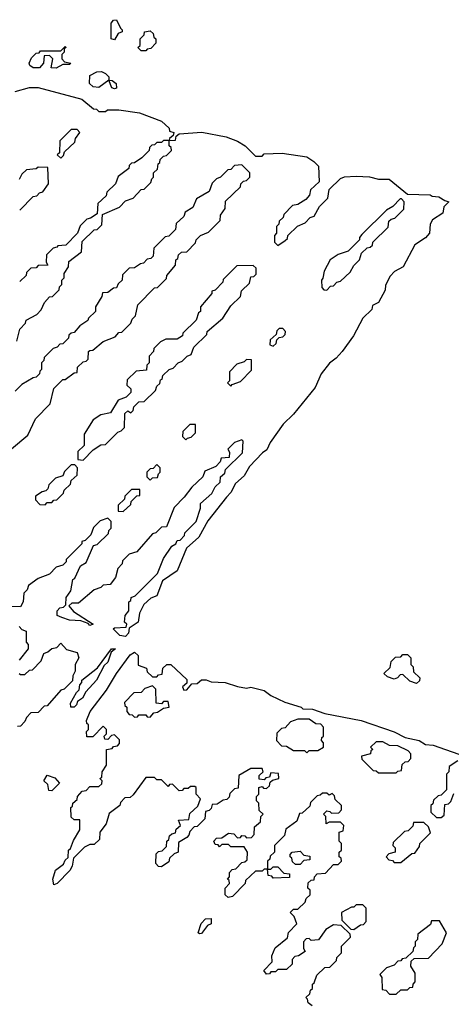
# Model space of a CAD drawing. Extents: x 2708302 to 2968450, y 494490 to 722710.
# Tile 240 of 256: x 2881292 to 2883221, y 682855 to 687260. Entities that reach past the tile are written whole.
import ezdxf

# ---------------------------------------------------------------- set-up
doc = ezdxf.new("R2010")
doc.units = 0

msp = doc.modelspace()

# ---------------------------------------------------------------- linework, layer by layer
at = {"layer": '0CON20XD'}
for points in [[(2881715, 687170), (2881700, 687175), (2881700, 687245), (2881711.7, 687258.3), (2881725, 687260), (2881741.7, 687221.7), (2881750, 687215), (2881750, 687205), (2881731.7, 687198.3), (2881715, 687170)], [(2881855, 687120), (2881835, 687120), (2881820, 687135), (2881830, 687145), (2881830, 687175), (2881848.3, 687191.7), (2881850, 687205), (2881875, 687210), (2881888.3, 687198.3), (2881891.7, 687181.7), (2881900, 687175), (2881900, 687155), (2881878.3, 687131.7), (2881861.7, 687128.3), (2881855, 687120)], [(2881455, 687043.8), (2881432.5, 687045), (2881440, 687085), (2881425, 687100), (2881401.7, 687098.3), (2881397.5, 687065), (2881380, 687045), (2881352.5, 687045), (2881336.7, 687055), (2881333.8, 687066.2), (2881345, 687090), (2881365, 687110), (2881378.3, 687111.7), (2881385, 687120), (2881475, 687120), (2881495, 687140), (2881500, 687135), (2881490, 687130), (2881490, 687115), (2881480, 687105), (2881480, 687085), (2881491.7, 687071.7), (2881520, 687065), (2881515, 687060), (2881485, 687060), (2881455, 687043.8)], [(2881715, 686950), (2881704, 686955), (2881690, 686990), (2881645, 686957.1), (2881620.2, 686960.2), (2881604.2, 686975), (2881605, 687010), (2881637, 687027), (2881657.5, 687027.5), (2881675, 687020), (2881690, 687005), (2881690, 686990), (2881705, 686987.5), (2881722.5, 686975), (2881725, 686954), (2881715, 686950)], [(2881271.7, 686938.3), (2881335, 686956.7), (2881375, 686956.2), (2881570, 686905), (2881621.7, 686861.7), (2881635, 686860), (2881645, 686850), (2881675, 686850), (2881683.6, 686856.4), (2881735, 686856.7), (2881827, 686843), (2881925, 686806.7), (2881960, 686775), (2881961.7, 686761.7), (2881980, 686755), (2881978.3, 686741.7), (2881961.7, 686728.3), (2881960, 686720), (2881988.3, 686721.7), (2881991.7, 686738.3), (2882005, 686750), (2882106.1, 686756.1), (2882215, 686736), (2882265, 686716.2), (2882300, 686695), (2882345, 686650), (2882375, 686650), (2882385, 686660), (2882465, 686663.3), (2882575, 686646.2), (2882606.1, 686626.1), (2882627.5, 686605), (2882630, 686535), (2882591.7, 686498.3), (2882587.5, 686475), (2882570, 686455), (2882535, 686432.5), (2882511.7, 686428.3), (2882471.7, 686388.3), (2882470, 686375), (2882451.7, 686358.3), (2882450, 686345), (2882440, 686335), (2882440, 686305), (2882430, 686295), (2882430, 686265), (2882445, 686250), (2882478.3, 686271.7), (2882488.3, 686281.7), (2882490, 686295), (2882533.6, 686336.4), (2882568.3, 686351.7), (2882590, 686375), (2882608.3, 686381.7), (2882632.5, 686425), (2882668.3, 686461.7), (2882675, 686500), (2882725, 686550), (2882743, 686557), (2882795, 686560), (2882855, 686556.7), (2882895, 686546.7), (2882943.3, 686546.7), (2883025, 686480), (2883126.4, 686476.4), (2883135, 686470), (2883165, 686467.5), (2883191.7, 686451.7), (2883210, 686445), (2883187.5, 686422.5), (2883182.5, 686395), (2883136.7, 686365), (2883126.7, 686345), (2883123.8, 686305), (2883105, 686283.8), (2883057.5, 686252.5), (2883006.2, 686155), (2882966.7, 686133.3), (2882947.5, 686112.5), (2882927.5, 686072.5), (2882925, 686050), (2882896, 685995), (2882868.8, 685981.2), (2882865, 685963.3), (2882826.2, 685925), (2882783.3, 685845), (2882733.8, 685775), (2882706.2, 685745), (2882676, 685724), (2882638.8, 685675), (2882612, 685615), (2882516.2, 685495), (2882469.6, 685450.5), (2882411.7, 685368.3), (2882396.2, 685335), (2882377.1, 685322.9), (2882318.9, 685261.1), (2882295, 685220), (2882256.7, 685185), (2882236.2, 685145), (2882215.8, 685124.2)], [(2881475, 686640), (2881488.3, 686651.7), (2881491.7, 686668.3), (2881538.3, 686711.7), (2881541.7, 686728.3), (2881560, 686755), (2881548.3, 686768.3), (2881521.7, 686768.3), (2881471.7, 686718.3), (2881470, 686665), (2881460, 686655), (2881475, 686640)], [(2881278.3, 685821.7), (2881292.5, 685875), (2881318.3, 685901.7), (2881320, 685915), (2881368.3, 685941.7), (2881388.3, 685961.7), (2881402.5, 685995), (2881425, 686020), (2881438.3, 686021.7), (2881468.3, 686051.7), (2881470, 686065), (2881480, 686075), (2881480, 686095), (2881490, 686105), (2881490, 686125), (2881510, 686155), (2881511.7, 686178.3), (2881568.3, 686221.7), (2881571.7, 686268.3), (2881625, 686320), (2881638.3, 686321.7), (2881658.3, 686341.7), (2881661.7, 686388.3), (2881738.3, 686421.7), (2881765, 686450), (2881798.3, 686461.7), (2881835, 686500), (2881848.3, 686501.7), (2881878.3, 686531.7), (2881881.7, 686548.3), (2881890, 686555), (2881890, 686575), (2881908.3, 686591.7), (2881910, 686615), (2881918.3, 686621.7), (2881920, 686635), (2881935, 686650), (2881948.3, 686651.7), (2881970, 686675), (2881968.3, 686688.3), (2881960, 686695), (2881960, 686720), (2881935, 686720), (2881925, 686710), (2881905, 686710), (2881895, 686700), (2881881.7, 686698.3), (2881871.7, 686688.3), (2881870, 686675), (2881838.3, 686641.7), (2881805, 686620), (2881791.7, 686618.3), (2881781.7, 686608.3), (2881780, 686595), (2881731.7, 686558.3), (2881720, 686525), (2881681.7, 686488.3), (2881678.3, 686471.7), (2881641.7, 686438.3), (2881638.3, 686391.7), (2881608.3, 686371.7), (2881591.7, 686368.3), (2881561.7, 686338.3), (2881550, 686305), (2881498.3, 686251.7), (2881461.7, 686248.3), (2881458.3, 686241.7), (2881441.7, 686238.3), (2881411.7, 686208.3), (2881410, 686175), (2881418.3, 686161.7), (2881375, 686160), (2881365, 686150), (2881341.7, 686148.3), (2881321.7, 686128.3), (2881320, 686115), (2881291.7, 686088.3)], [(2881255, 685340), (2881328.3, 685401.7), (2881362.5, 685475), (2881428.3, 685541.7), (2881445, 685610), (2881485, 685650), (2881495, 685650), (2881535, 685680), (2881548.3, 685681.7), (2881550, 685705), (2881575, 685730), (2881588.3, 685731.7), (2881598.3, 685741.7), (2881600, 685775), (2881605, 685780), (2881618.3, 685781.7), (2881665, 685820), (2881718.3, 685841.7), (2881735, 685860), (2881748.3, 685861.7), (2881788.3, 685901.7), (2881795, 685920), (2881810, 685935), (2881820, 685985), (2881895, 686060), (2881908.3, 686061.7), (2881948.3, 686101.7), (2881950, 686115), (2881988.3, 686161.7), (2881990, 686185), (2881998.3, 686191.7), (2882001.7, 686208.3), (2882015, 686220), (2882038.3, 686221.7), (2882078.3, 686261.7), (2882080, 686275), (2882100, 686295), (2882135, 686310), (2882188.3, 686361.7), (2882190, 686385), (2882210, 686415), (2882211.7, 686448.3), (2882278.3, 686511.7), (2882280, 686525), (2882291.7, 686538.3), (2882305, 686540), (2882320, 686555), (2882320, 686575), (2882285, 686610), (2882251.7, 686608.3), (2882235, 686590), (2882221.7, 686588.3), (2882190, 686555), (2882171.7, 686548.3), (2882151.7, 686528.3), (2882138.3, 686491.7), (2882081.7, 686458.3), (2882065, 686420), (2882031.7, 686398.3), (2882025, 686380), (2881991.7, 686348.3), (2881988.3, 686321.7), (2881958.3, 686291.7), (2881941.7, 686288.3), (2881891.7, 686238.3), (2881888.3, 686201.7), (2881878.3, 686191.7), (2881861.7, 686188.3), (2881845, 686170), (2881831.7, 686168.3), (2881805, 686150), (2881781.7, 686148.3), (2881751.7, 686118.3), (2881750, 686095), (2881731.7, 686078.3), (2881725, 686060), (2881711.7, 686058.3), (2881685, 686040), (2881661.7, 686038.3), (2881658.3, 686021.7), (2881630, 685975), (2881630, 685955), (2881600, 685925), (2881596.4, 685913.6), (2881560, 685890), (2881535, 685860), (2881521.7, 685858.3), (2881511.7, 685848.3), (2881510, 685835), (2881485, 685810), (2881471.7, 685808.3), (2881460, 685795), (2881441.7, 685788.3), (2881401.7, 685748.3), (2881400, 685735), (2881390, 685725), (2881390, 685695), (2881381.7, 685688.3), (2881380, 685675), (2881365, 685660), (2881351.7, 685658.3), (2881301.7, 685628.3), (2881271.7, 685598.3)], [(2881291.7, 686408.3), (2881351.7, 686468.3), (2881368.3, 686471.7), (2881380, 686485), (2881395, 686490), (2881420, 686525), (2881418.3, 686598.3), (2881375, 686600), (2881365, 686592.5), (2881321.7, 686588.3), (2881301.7, 686568.3), (2881290, 686545)], [(2882665, 686050), (2882681.7, 686068.3), (2882695, 686070), (2882710, 686085), (2882725, 686090), (2882769.3, 686130.7), (2882785, 686160), (2882810, 686185), (2882820, 686215), (2882845, 686240), (2882858.3, 686241.7), (2882868.3, 686251.7), (2882870, 686265), (2882938.3, 686331.7), (2882941.7, 686358.3), (2882951.7, 686368.3), (2882968.3, 686371.7), (2883008.3, 686411.7), (2883010, 686445), (2882998.3, 686458.3), (2882991.7, 686458.3), (2882960, 686425), (2882931.7, 686408.3), (2882821.7, 686298.3), (2882810, 686285), (2882810, 686275), (2882760, 686225), (2882715, 686210), (2882680, 686185), (2882652.5, 686135), (2882647, 686103), (2882640, 686095), (2882641.7, 686061.7), (2882651.7, 686051.7), (2882665, 686050)], [(2881575, 685290), (2881620, 685335), (2881655, 685357.5), (2881675, 685360), (2881730, 685415), (2881745, 685420), (2881760, 685435), (2881761.7, 685498.3), (2881775, 685510), (2881788.3, 685501.7), (2881798.3, 685511.7), (2881801.7, 685528.3), (2881825, 685550), (2881848.3, 685551.7), (2881898.3, 685601.7), (2881905, 685620), (2881918.3, 685631.7), (2881921.7, 685648.3), (2881928.3, 685651.7), (2881931.7, 685668.3), (2881960, 685695), (2881978.3, 685701.7), (2882000, 685725), (2882018.3, 685731.7), (2882040, 685755), (2882058.3, 685761.7), (2882070, 685795), (2882128.3, 685851.7), (2882130, 685865), (2882200, 685925), (2882235, 685980), (2882278.3, 686021.7), (2882283, 686047), (2882318.3, 686081.7), (2882325, 686110), (2882338.3, 686111.7), (2882348.3, 686121.7), (2882348.3, 686148.3), (2882335, 686160), (2882261.7, 686158.3), (2882201.7, 686098.3), (2882200, 686085), (2882165, 686050), (2882150, 686045), (2882150, 686035), (2882100, 685975), (2882100, 685955), (2882091.7, 685948.3), (2882080, 685915), (2882021.7, 685858.3), (2882020, 685845), (2881995, 685830), (2881945, 685830), (2881921.7, 685818.3), (2881891.7, 685788.3), (2881890, 685775), (2881870, 685755), (2881870, 685725), (2881860, 685715), (2881858.3, 685691.7), (2881811.7, 685688.3), (2881771.7, 685648.3), (2881770, 685625), (2881788.3, 685608.3), (2881788.3, 685591.7), (2881768.3, 685571.7), (2881731.7, 685558.3), (2881698.3, 685501.7), (2881655, 685492.5), (2881620, 685470), (2881580, 685405), (2881580, 685355), (2881551.7, 685328.3), (2881551.7, 685291.7), (2881575, 685290)], [(2882425, 685800), (2882438.3, 685811.7), (2882441.7, 685828.3), (2882451.7, 685838.3), (2882468.3, 685841.7), (2882478.3, 685851.7), (2882480, 685865), (2882468.3, 685878.3), (2882451.7, 685878.3), (2882441.7, 685868.3), (2882438.3, 685851.7), (2882411.7, 685828.3), (2882410, 685805), (2882425, 685800)], [(2882235, 685620), (2882241.7, 685628.3), (2882278.3, 685641.7), (2882328.3, 685691.7), (2882328.3, 685738.3), (2882305, 685740), (2882295, 685730), (2882261.7, 685718.3), (2882230, 685685), (2882230, 685645), (2882220, 685635), (2882235, 685620)], [(2882035, 685380), (2882041.7, 685388.3), (2882058.3, 685391.7), (2882078.3, 685411.7), (2882078.3, 685448.3), (2882051.7, 685448.3), (2882021.7, 685418.3), (2882020, 685395), (2882035, 685380)], [(2881765, 684500), (2881740, 684505), (2881710, 684535), (2881715, 684540), (2881768.3, 684541.7), (2881770, 684555), (2881760, 684565), (2881762.5, 684595), (2881780, 684615), (2881780, 684655), (2881788.3, 684661.7), (2881790, 684675), (2881808.3, 684681.7), (2881908.3, 684781.7), (2881935, 684850), (2881972.5, 684905), (2881990, 684915), (2881995, 684930), (2882008.3, 684931.7), (2882028.3, 684951.7), (2882030, 684965), (2882080, 685015), (2882100, 685075), (2882100, 685095), (2882150, 685140), (2882165, 685170), (2882188.3, 685191.7), (2882190, 685215), (2882208.3, 685231.7), (2882211.7, 685248.3), (2882288.3, 685321.7), (2882290, 685375), (2882285, 685380), (2882251.7, 685368.3), (2882221.7, 685338.3), (2882230, 685325), (2882228.3, 685301.7), (2882191.7, 685298.3), (2882188.3, 685281.7), (2882168.3, 685261.7), (2882120, 685240), (2882110, 685215), (2882060.7, 685169.3), (2882026.4, 685123.6), (2881981.7, 685078.3), (2881948.3, 684991.7), (2881925, 684990), (2881900, 684965), (2881885, 684960), (2881815, 684880), (2881781.7, 684868.3), (2881751.7, 684838.3), (2881750, 684825), (2881730, 684805), (2881720, 684765), (2881696.4, 684733.6), (2881665, 684730), (2881655, 684720), (2881625, 684710), (2881555, 684650), (2881525, 684650), (2881511.7, 684638.3), (2881531.7, 684611.7), (2881620, 684555), (2881605, 684550), (2881598.3, 684558.3), (2881565, 684570), (2881515, 684573.8), (2881480, 684585), (2881460, 684595), (2881460, 684615), (2881471.7, 684628.3), (2881488.3, 684631.7), (2881498.3, 684641.7), (2881500, 684675), (2881520, 684705), (2881530, 684755), (2881538.3, 684761.7), (2881563.6, 684816.4), (2881588.3, 684831.7), (2881621.7, 684908.3), (2881638.3, 684911.7), (2881688.3, 684961.7), (2881690, 684975), (2881700, 684985), (2881700, 685015), (2881685, 685030), (2881651.7, 685018.3), (2881621.7, 684988.3), (2881610, 684955), (2881585, 684930), (2881570, 684925), (2881570, 684915), (2881500, 684845), (2881500, 684835), (2881485, 684820), (2881455, 684810), (2881425, 684780), (2881375, 684760), (2881331.7, 684728.3), (2881325, 684710), (2881310, 684695), (2881307.5, 684655), (2881295, 684632.5), (2881252.5, 684635)], [(2881405, 685090), (2881415, 685100), (2881435, 685100), (2881445, 685110), (2881458.3, 685111.7), (2881488.3, 685141.7), (2881490, 685155), (2881518.3, 685181.7), (2881521.7, 685198.3), (2881548.3, 685221.7), (2881550, 685255), (2881538.3, 685268.3), (2881521.7, 685268.3), (2881491.7, 685238.3), (2881485, 685220), (2881451.7, 685208.3), (2881421.7, 685178.3), (2881418.3, 685161.7), (2881408.3, 685151.7), (2881391.7, 685148.3), (2881361.7, 685128.3), (2881361.7, 685111.7), (2881381.7, 685091.7), (2881405, 685090)], [(2881875, 685200), (2881885, 685210), (2881908.3, 685211.7), (2881911.7, 685228.3), (2881920, 685235), (2881920, 685255), (2881905, 685270), (2881888.3, 685251.7), (2881875, 685250), (2881860, 685235), (2881860, 685215), (2881875, 685200)], [(2881755, 685060), (2881788.3, 685091.7), (2881790, 685105), (2881815, 685130), (2881828.3, 685131.7), (2881828.3, 685158.3), (2881791.7, 685158.3), (2881761.7, 685128.3), (2881760, 685115), (2881731.7, 685088.3), (2881731.7, 685061.7), (2881755, 685060)], [(2882215.8, 685124.2), (2882132.5, 685017.5), (2882092.5, 684945), (2882036.7, 684895), (2881995, 684793.8), (2881930, 684750), (2881905, 684682.5), (2881877.5, 684672.5), (2881847, 684643), (2881827.5, 684605), (2881821.2, 684565), (2881781.7, 684538.3), (2881778.8, 684515), (2881765, 684500)], [(2881290, 684545), (2881301.7, 684531.7), (2881320, 684525), (2881320, 684475), (2881330, 684465), (2881330, 684445), (2881290, 684395)], [(2881290, 684335), (2881295, 684330), (2881315, 684330), (2881335, 684350), (2881348.3, 684351.7), (2881388.3, 684391.7), (2881400, 684425), (2881418.3, 684431.7), (2881435, 684447.5), (2881458.3, 684451.7), (2881475, 684470), (2881501.7, 684441.7), (2881548.3, 684428.3), (2881556.7, 684405), (2881540, 684375), (2881540, 684345), (2881530, 684325), (2881528.3, 684301.7), (2881490, 684265), (2881475, 684260), (2881415, 684190), (2881401.7, 684188.3), (2881375, 684160), (2881341.7, 684158.3), (2881321.7, 684138.3), (2881315, 684120), (2881295, 684100), (2881281.7, 684098.3)], [(2882271.7, 683878.3), (2882268.3, 683821.7), (2882251.7, 683818.3), (2882231.7, 683798.3), (2882228.3, 683781.7), (2882218.3, 683771.7), (2882201.7, 683768.3), (2882175, 683750), (2882151.7, 683748.3), (2882148.3, 683731.7), (2882138.3, 683721.7), (2882121.7, 683718.3), (2882120, 683685), (2882085, 683650), (2882071.7, 683648.3), (2882051.7, 683628.3), (2882048.3, 683611.7), (2882038.3, 683601.7), (2882001.7, 683578.3), (2882000, 683535), (2881981.7, 683528.3), (2881961.7, 683508.3), (2881958.3, 683491.7), (2881925, 683470), (2881911.7, 683471.7), (2881900, 683485), (2881901.7, 683528.3), (2881911.7, 683538.3), (2881928.3, 683541.7), (2881948.3, 683561.7), (2881950, 683585), (2881958.3, 683591.7), (2881961.7, 683608.3), (2881971.7, 683618.3), (2881988.3, 683621.7), (2881991.7, 683638.3), (2882010, 683655), (2882001.7, 683678.3), (2882048.3, 683681.7), (2882051.7, 683708.3), (2882088.3, 683741.7), (2882100, 683775), (2882080, 683795), (2882080, 683825), (2882075, 683830), (2882055, 683830), (2882045, 683820), (2882025, 683820), (2882018.3, 683811.7), (2882005, 683810), (2881975, 683840), (2881961.7, 683838.3), (2881955, 683830), (2881925, 683860), (2881905, 683860), (2881895, 683870), (2881855, 683870), (2881798.3, 683791.7), (2881785, 683780), (2881761.7, 683778.3), (2881741.7, 683758.3), (2881740, 683745), (2881691.7, 683708.3), (2881678.3, 683661.7), (2881650, 683625), (2881648.3, 683591.7), (2881625, 683570), (2881605, 683570), (2881581.7, 683558.3), (2881531.7, 683508.3), (2881527, 683473), (2881516.4, 683453.6), (2881460, 683395), (2881445, 683390), (2881440, 683415), (2881452.5, 683455), (2881488.3, 683481.7), (2881495, 683500), (2881508.3, 683511.7), (2881510, 683545), (2881518.3, 683551.7), (2881531.7, 683588.3), (2881560, 683635), (2881560, 683680), (2881535, 683680), (2881521.7, 683691.7), (2881520, 683735), (2881528.3, 683741.7), (2881530, 683755), (2881548.3, 683771.7), (2881550, 683785), (2881571.7, 683808.3), (2881588.3, 683811.7), (2881605, 683830), (2881645, 683830), (2881658.3, 683841.7), (2881660, 683855), (2881650, 683865), (2881658.3, 683871.7), (2881660, 683895), (2881680, 683925), (2881680, 683995), (2881705, 684000), (2881711.7, 684008.3), (2881728.3, 684011.7), (2881738.3, 684021.7), (2881738.3, 684038.3), (2881715, 684060), (2881701.7, 684058.3), (2881685, 684040), (2881671.7, 684041.7), (2881670, 684055), (2881680, 684065), (2881680, 684085), (2881665, 684100), (2881618.3, 684051.7), (2881591.7, 684051.7), (2881590, 684075), (2881600, 684085), (2881600, 684105), (2881591.7, 684111.7), (2881590, 684125), (2881606.7, 684165), (2881680, 684260), (2881724.4, 684335), (2881785, 684418), (2881805, 684430.8), (2881821.2, 684415), (2881821.7, 684371.7), (2881858.3, 684358.3), (2881861.7, 684341.7), (2881885, 684320), (2881905, 684320), (2881911.7, 684328.3), (2881928.3, 684331.7), (2881931.7, 684358.3), (2881950, 684375), (2881966.7, 684375), (2882038.3, 684308.3), (2882038.3, 684291.7), (2882020, 684275), (2882025, 684260), (2882038.3, 684261.7), (2882061.7, 684288.3), (2882085, 684290), (2882105, 684306.7), (2882125, 684306.2), (2882147, 684297), (2882210, 684295), (2882265, 684277.5), (2882305, 684270), (2882325, 684274), (2882385, 684258.6), (2882415, 684236.2), (2882476.7, 684206.7), (2882550, 684185), (2882557.5, 684177.5), (2882600, 684175), (2882655, 684156.7), (2882817.5, 684125), (2882965, 684073.8), (2883015, 684048.8), (2883077.5, 684035), (2883105, 684017.5), (2883140, 684015), (2883280, 683965)], [(2881535, 684184), (2881520, 684185), (2881518.3, 684201.7), (2881545, 684250), (2881558.3, 684261.7), (2881560, 684285), (2881570, 684295), (2881570, 684305), (2881639.3, 684360.7), (2881702.5, 684445), (2881720, 684445), (2881700, 684430), (2881685.7, 684385), (2881669.3, 684370.7), (2881635.7, 684305), (2881587.7, 684252.3), (2881572.5, 684225), (2881550, 684210), (2881546.2, 684195), (2881535, 684184)], [(2883065, 684290), (2883035, 684300), (2883005, 684330), (2882991.7, 684328.3), (2882980, 684315), (2882965, 684310), (2882935, 684320), (2882920, 684335), (2882948.3, 684361.7), (2882951.7, 684388.3), (2882971.7, 684408.3), (2882995, 684410), (2883005, 684420), (2883025, 684420), (2883040, 684405), (2883040, 684375), (2883050, 684365), (2883051.7, 684341.7), (2883080, 684315), (2883078.3, 684301.7), (2883065, 684290)], [(2881875, 684140), (2881891.7, 684158.3), (2881908.3, 684161.7), (2881935, 684180), (2881960, 684185), (2881955, 684210), (2881935, 684210), (2881925, 684200), (2881901.7, 684201.7), (2881900, 684265), (2881885, 684280), (2881851.7, 684268.3), (2881835, 684250), (2881801.7, 684248.3), (2881760, 684205), (2881761.7, 684191.7), (2881770, 684185), (2881770, 684165), (2881781.7, 684151.7), (2881795, 684150), (2881805, 684140), (2881818.3, 684141.7), (2881825, 684150), (2881855, 684150), (2881861.7, 684141.7), (2881875, 684140)], [(2882575, 683980), (2882585, 683990), (2882625, 683990), (2882650, 684005), (2882650, 684025), (2882640, 684035), (2882641.7, 684048.3), (2882650, 684055), (2882650, 684095), (2882638.3, 684108.3), (2882615, 684110), (2882585, 684130), (2882535, 684130), (2882501.7, 684118.3), (2882478.3, 684091.7), (2882461.7, 684088.3), (2882441.7, 684068.3), (2882440, 684035), (2882461.7, 684011.7), (2882485, 684010), (2882515, 683990), (2882565, 683990), (2882575, 683980)], [(2882975, 683890), (2882981.7, 683898.3), (2882998.3, 683901.7), (2883001.7, 683928.3), (2883015, 683940), (2883028.3, 683941.7), (2883040, 683955), (2883040, 683975), (2883028.3, 683988.3), (2882981.7, 684011.7), (2882945, 684012.5), (2882915, 684030), (2882885, 684030), (2882860, 684005), (2882870, 683995), (2882861.7, 683988.3), (2882860, 683975), (2882820, 683965), (2882821.7, 683951.7), (2882871.7, 683901.7), (2882885, 683900), (2882895, 683890), (2882975, 683890)], [(2883250, 683945), (2883211.7, 683918.3), (2883210, 683895), (2883200, 683885), (2883200, 683815), (2883175, 683790), (2883161.7, 683788.3), (2883141.7, 683768.3), (2883138.3, 683751.7), (2883130, 683745), (2883130, 683715), (2883155, 683690), (2883175, 683690), (2883188.3, 683701.7), (2883191.7, 683748.3), (2883208.3, 683751.7), (2883218.3, 683761.7), (2883231.7, 683798.3)], [(2881435, 683810), (2881421.7, 683811.7), (2881418.3, 683838.3), (2881400, 683855), (2881415, 683880), (2881448.3, 683868.3), (2881470, 683845), (2881435, 683810)], [(2882598.3, 682848.3), (2882581.7, 682861.7), (2882578.3, 682878.3), (2882570, 682885), (2882588.3, 682901.7), (2882591.7, 682918.3), (2882600, 682925), (2882600, 682945), (2882608.3, 682951.7), (2882620, 682985), (2882655, 683020), (2882678.3, 683021.7), (2882708.3, 683051.7), (2882710, 683065), (2882730, 683085), (2882730, 683115), (2882770, 683155), (2882768.3, 683168.3), (2882728.3, 683208.3), (2882695, 683210), (2882660, 683190), (2882627, 683143), (2882595, 683140), (2882585, 683150), (2882571.7, 683148.3), (2882560, 683135), (2882560, 683105), (2882568.3, 683091.7), (2882538.3, 683071.7), (2882521.7, 683068.3), (2882510, 683055), (2882510, 683035), (2882485, 683010), (2882445, 683010), (2882435, 683000), (2882415, 683000), (2882408.3, 682991.7), (2882395, 682990), (2882383.6, 683006.4), (2882420, 683045), (2882418.3, 683071.7), (2882433, 683107), (2882488.3, 683151.7), (2882493, 683177), (2882530, 683215), (2882518.3, 683248.3), (2882500, 683265), (2882515, 683280), (2882535, 683280), (2882568.3, 683311.7), (2882571.7, 683328.3), (2882590, 683345), (2882590, 683365), (2882580, 683375), (2882581.7, 683398.3), (2882595, 683410), (2882608.3, 683411.7), (2882610, 683425), (2882621.7, 683438.3), (2882658.3, 683441.7), (2882695, 683480), (2882715, 683480), (2882730, 683495), (2882728.3, 683508.3), (2882720, 683515), (2882720, 683535), (2882730, 683545), (2882730, 683575), (2882720, 683585), (2882720, 683625), (2882738.3, 683631.7), (2882740, 683655), (2882725, 683670), (2882675, 683670), (2882661.7, 683661.7), (2882660, 683695), (2882650, 683705), (2882665, 683720), (2882678.3, 683718.3), (2882685, 683710), (2882718.3, 683711.7), (2882730, 683725), (2882730, 683745), (2882701.7, 683771.7), (2882698.3, 683788.3), (2882688.3, 683798.3), (2882675, 683790), (2882665, 683800), (2882645, 683800), (2882635, 683790), (2882621.7, 683788.3), (2882591.7, 683758.3), (2882588.3, 683741.7), (2882555, 683710), (2882541.7, 683708.3), (2882530, 683675), (2882481.7, 683638.3), (2882475, 683610), (2882430, 683565), (2882430, 683535), (2882411.7, 683518.3), (2882410, 683505), (2882400, 683495), (2882400, 683460), (2882415, 683460), (2882425, 683470), (2882445, 683470), (2882471.7, 683441.7), (2882498.3, 683438.3), (2882498.3, 683421.7), (2882425, 683420), (2882418.3, 683428.3), (2882401.7, 683431.7), (2882400, 683460), (2882385, 683460), (2882375, 683450), (2882345, 683450), (2882301.7, 683408.3), (2882300, 683395), (2882243, 683337), (2882223, 683333), (2882210, 683345), (2882210, 683375), (2882230, 683395), (2882228.3, 683408.3), (2882220, 683415), (2882230, 683425), (2882230, 683445), (2882241.7, 683458.3), (2882258.3, 683461.7), (2882285, 683490), (2882298.3, 683491.7), (2882308.3, 683501.7), (2882310, 683535), (2882295, 683560), (2882235, 683560), (2882225, 683570), (2882195, 683570), (2882185, 683560), (2882178.3, 683568.3), (2882165, 683570), (2882160, 683585), (2882171.7, 683598.3), (2882195, 683600), (2882225, 683620), (2882248.3, 683618.3), (2882265, 683600), (2882278.3, 683601.7), (2882285, 683610), (2882298.3, 683608.3), (2882305, 683600), (2882328.3, 683601.7), (2882340, 683615), (2882341.7, 683648.3), (2882368.3, 683671.7), (2882370, 683695), (2882380, 683705), (2882361.7, 683721.7), (2882360, 683755), (2882350, 683765), (2882350, 683785), (2882360, 683795), (2882360, 683825), (2882375, 683830), (2882381.7, 683821.7), (2882395, 683820), (2882408.3, 683831.7), (2882411.7, 683848.3), (2882421.7, 683858.3), (2882450, 683865), (2882448.3, 683888.3), (2882415, 683890), (2882408.3, 683871.7), (2882391.7, 683868.3), (2882385, 683860), (2882361.7, 683861.7), (2882361.7, 683878.3), (2882380, 683895), (2882375, 683910), (2882325, 683910), (2882271.7, 683878.3)], [(2882995, 683490), (2883045, 683530), (2883058.3, 683531.7), (2883078.3, 683561.7), (2883080, 683575), (2883128.3, 683621.7), (2883118.3, 683648.3), (2883098.3, 683668.3), (2883051.7, 683668.3), (2883048.3, 683651.7), (2883028.3, 683631.7), (2883011.7, 683628.3), (2882961.7, 683578.3), (2882960, 683565), (2882970, 683555), (2882970, 683535), (2882941.7, 683528.3), (2882930, 683515), (2882941.7, 683501.7), (2882958.3, 683498.3), (2882965, 683490), (2882995, 683490)], [(2882545, 683480), (2882525, 683480), (2882511.7, 683491.7), (2882508.3, 683508.3), (2882500, 683515), (2882500, 683525), (2882510, 683535), (2882545, 683540), (2882561.7, 683521.7), (2882588.3, 683518.3), (2882588.3, 683501.7), (2882561.7, 683498.3), (2882545, 683480)], [(2882785, 683190), (2882815, 683210), (2882828.3, 683211.7), (2882840, 683225), (2882840, 683285), (2882825, 683300), (2882795, 683300), (2882785, 683290), (2882775, 683290), (2882730, 683265), (2882731.7, 683231.7), (2882771.7, 683191.7), (2882785, 683190)], [(2882095, 683170), (2882090, 683175), (2882103, 683217), (2882123, 683237), (2882148.3, 683238.3), (2882147.5, 683215), (2882131.7, 683208.3), (2882105, 683172.5), (2882095, 683170)], [(2882975, 682900), (2882995, 682920), (2883025, 682920), (2883035, 682930), (2883048.3, 682931.7), (2883050, 682945), (2883060, 682955), (2883060, 682995), (2883040, 683025), (2883041.7, 683048.3), (2883055, 683060), (2883118.3, 683061.7), (2883180, 683125), (2883200, 683175), (2883168.3, 683228.3), (2883131.7, 683228.3), (2883128.3, 683211.7), (2883071.7, 683168.3), (2883070, 683145), (2883060, 683135), (2883060, 683115), (2883051.7, 683108.3), (2883048.3, 683091.7), (2883018.3, 683061.7), (2883001.7, 683058.3), (2882995, 683050), (2882981.7, 683048.3), (2882965, 683030), (2882931.7, 683018.3), (2882901.7, 682988.3), (2882910, 682975), (2882911.7, 682921.7), (2882928.3, 682918.3), (2882945, 682900), (2882975, 682900)]]:
    msp.add_lwpolyline(points, dxfattribs=at)

doc.saveas('drawing.dxf')
